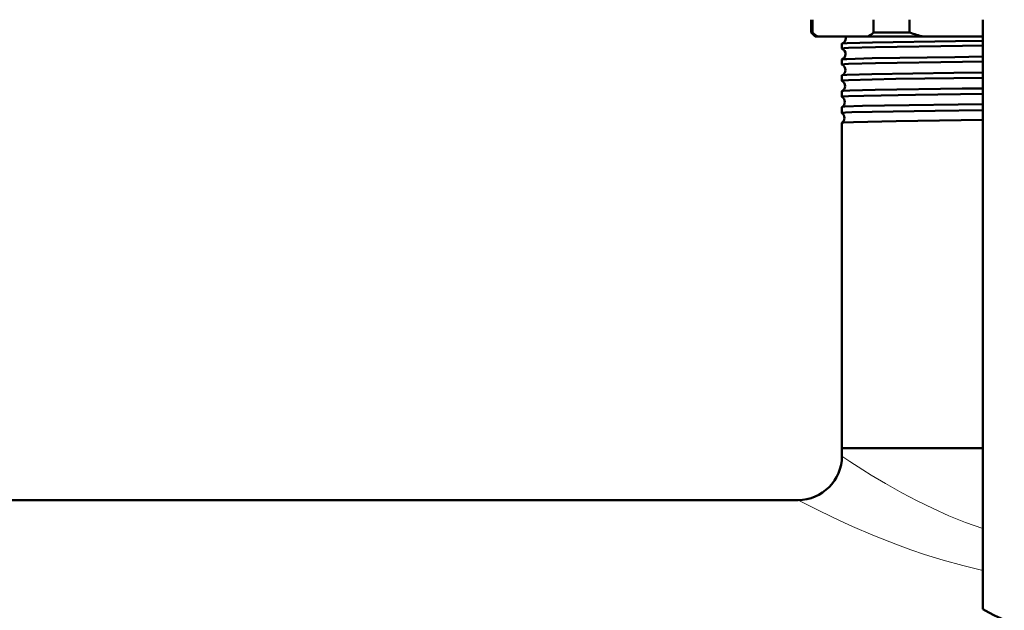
# Model space of a CAD drawing. Extents: x -2073 to 2460, y -1789 to 708.
# Tile 39 of 93: x 513 to 637, y -1636 to -1562. Entities that reach past the tile are written whole.
import ezdxf

# ---------------------------------------------------------------- set-up
doc = ezdxf.new("R2010")
doc.units = 0

msp = doc.modelspace()

# ---------------------------------------------------------------- linework, layer by layer
at = {"color": 7, "lineweight": 50}
for p, q in [((612.57, -1563.5), (612.57, -1561.89)), ((612.72, -1561.89), (612.72, -1563.5)), ((620.36, -1563.5), (620.36, -1561.89)), ((624.9, -1561.89), (624.9, -1563.5)), ((634.07, -1635.66), (634.07, -1561.89)), ((613.07, -1564), (612.57, -1563.5)), ((612.72, -1563.5), (612.57, -1563.5)), ((624.9, -1563.5), (620.36, -1563.5)), ((613.07, -1564), (613.43, -1564)), ((613.43, -1564), (619.65, -1564)), ((616.42, -1565.49), (616.42, -1564.89)), ((619.65, -1564), (626.62, -1564)), ((626.62, -1564), (634.07, -1564)), ((616.42, -1567.51), (616.42, -1566.88)), ((616.42, -1569.53), (616.42, -1568.86)), ((616.42, -1571.55), (616.42, -1570.84)), ((616.42, -1571.55), (616.42, -1571.55)), ((616.42, -1572.82), (616.42, -1572.82)), ((616.42, -1573.57), (616.42, -1572.82)), ((616.42, -1573.58), (616.42, -1573.57)), ((616.42, -1574.8), (616.42, -1574.79)), ((616.42, -1615.5), (616.42, -1574.8)), ((634.07, -1615.5), (616.42, -1615.5)), ((634.07, -1615.5), (616.42, -1615.5)), ((616.42, -1616.5), (616.42, -1615.5)), ((610.92, -1622), (182.22, -1622))]:
    msp.add_line(p, q, dxfattribs=at)
for points in [[(616.43, -1564.88), (616.53, -1564.86), (617.06, -1564.82), (620.26, -1564.73), (630.65, -1564.57), (634.07, -1564.53)], [(616.42, -1565.49), (616.42, -1565.49), (616.42, -1565.49), (616.42, -1565.49), (616.43, -1565.48), (616.45, -1565.48), (616.73, -1565.45), (617.24, -1565.42), (620.63, -1565.32), (631.52, -1565.16), (634.07, -1565.13)], [(616.42, -1566.87), (616.45, -1566.86), (616.52, -1566.85), (617.04, -1566.81), (620.21, -1566.72), (630.54, -1566.56), (634.07, -1566.51)], [(616.42, -1567.51), (616.42, -1567.51), (616.42, -1567.51), (616.42, -1567.5), (616.43, -1567.5), (616.45, -1567.49), (616.73, -1567.46), (617.24, -1567.43), (620.63, -1567.34), (631.5, -1567.17), (634.07, -1567.14)], [(616.42, -1568.85), (616.44, -1568.85), (616.51, -1568.83), (617.02, -1568.8), (620.16, -1568.7), (630.45, -1568.54), (634.07, -1568.5)], [(616.42, -1569.53), (616.42, -1569.52), (616.42, -1569.52), (616.43, -1569.52), (616.51, -1569.5), (617.24, -1569.45), (620.21, -1569.36), (623.17, -1569.31), (634.07, -1569.16)], [(616.42, -1570.84), (616.45, -1570.83), (616.56, -1570.81), (617.4, -1570.76), (620.57, -1570.67), (631.47, -1570.51), (634.07, -1570.48)], [(616.42, -1571.55), (616.42, -1571.54), (616.42, -1571.54), (616.43, -1571.54), (616.51, -1571.52), (617.24, -1571.47), (619.16, -1571.41), (625.62, -1571.29), (634.07, -1571.18)], [(616.42, -1572.82), (616.43, -1572.81), (616.47, -1572.8), (616.76, -1572.77), (618.98, -1572.69), (621.74, -1572.63), (634.07, -1572.46)], [(616.42, -1573.57), (616.42, -1573.57), (616.42, -1573.57), (616.42, -1573.56), (616.43, -1573.56), (616.46, -1573.55), (616.86, -1573.52), (617.64, -1573.48), (620.22, -1573.41), (628.11, -1573.28), (634.07, -1573.2)], [(616.42, -1574.79), (616.43, -1574.79), (616.45, -1574.78), (616.61, -1574.76), (617.85, -1574.7), (623.2, -1574.58), (634.07, -1574.44)]]:
    msp.add_lwpolyline(points, dxfattribs=at)
at = {"color": 7, "lineweight": 18}
for points in [[(616.42, -1616.5), (617.4, -1617.16), (619.03, -1618.21), (620.08, -1618.87), (621.89, -1619.95), (623.93, -1621.1), (625.82, -1622.1), (627.84, -1623.08), (629.82, -1623.96), (631.9, -1624.8), (634.07, -1625.56)], [(610.92, -1622), (613.59, -1623.35), (616.2, -1624.6), (617.74, -1625.3), (620.28, -1626.4), (623.39, -1627.62), (625.04, -1628.22), (626.75, -1628.8), (629.11, -1629.53), (631.55, -1630.2), (634.07, -1630.8)]]:
    msp.add_lwpolyline(points, dxfattribs=at)
at = {"color": 7, "lineweight": 50}
for centre, radius, start, end in [((618.64, -1555.82), 9.71, 232.3802, 237.5228), ((614.44, -1555.82), 9.71, 302.4772, 307.6198), ((635.54, -1530.1), 35.06, 252.3376, 255.2677), ((616.43, -1564.9), 0.0166, 96.2604, 152.2426), ((616.17, -1564.19), 0.741, 290.5676, 358.8078), ((616.16, -1564.18), 0.747, 358.6477, 14.0094), ((616.43, -1565.49), 0.0131, 202.8017, 260.0399), ((616.13, -1566.18), 0.742, 358.5306, 66.7182), ((616.13, -1566.19), 0.742, 293.2566, 358.7704), ((616.43, -1566.88), 0.0128, 99.7161, 157.0454), ((616.43, -1567.51), 0.0106, 198.784, 256.3037), ((616.1, -1568.18), 0.743, 358.5564, 63.9096), ((616.1, -1568.19), 0.743, 296.0569, 358.7416), ((616.42, -1568.86), 0.0102, 103.6988, 161.5501), ((616.42, -1569.52), 0.00891, 195.3982, 252.0648), ((616.06, -1570.18), 0.744, 358.576, 61.0004), ((616.06, -1570.19), 0.743, 298.9713, 358.7247), ((616.42, -1570.84), 0.0085, 107.8436, 165.0797), ((616.03, -1572.18), 0.744, 358.5908, 57.9757), ((616.03, -1572.19), 0.744, 302.0123, 358.7062), ((615.99, -1574.18), 0.745, 358.6055, 54.8131), ((615.99, -1574.19), 0.745, 305.1627, 358.6932), ((610.92, -1616.5), 5.5, 270, 360), ((646.57, -1614), 25, 240, 300)]:
    msp.add_arc(centre, radius, start, end, dxfattribs=at)

doc.saveas('drawing.dxf')
